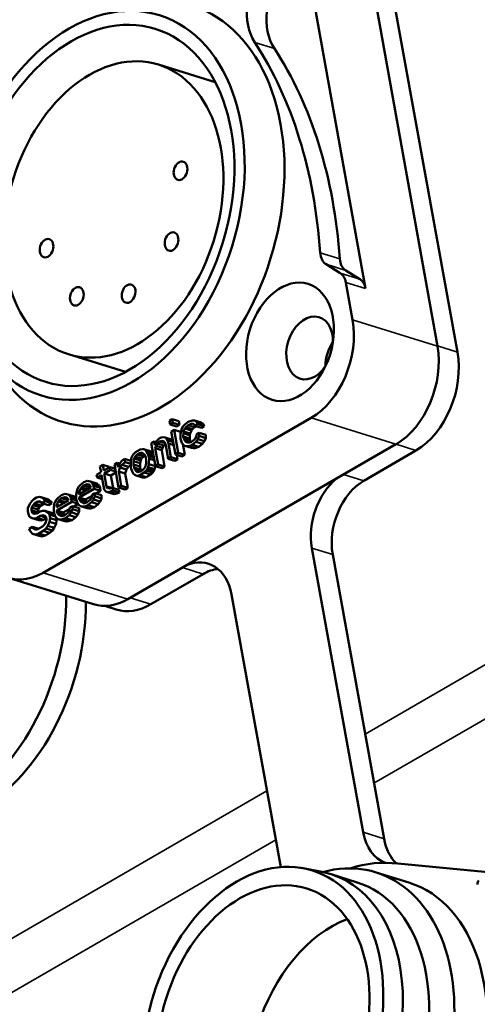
# Model space of a CAD drawing. Header units: millimetres. Extents: x 75 to 4764, y 75 to 3163.
# Tile 11 of 198: x 399 to 423, y 1055 to 1107. Entities that reach past the tile are written whole.
import ezdxf

# ---------------------------------------------------------------- set-up
doc = ezdxf.new("R2010")
doc.units = ezdxf.units.MM
doc.header["$LTSCALE"] = 15
doc.layers.add('Visible (ISO)', color=7, linetype='Continuous', lineweight=50)
doc.layers.add('Visible Narrow (ISO)', color=7, linetype='Continuous', lineweight=35)

msp = doc.modelspace()

# ---------------------------------------------------------------- linework, layer by layer
at = {"layer": 'Visible (ISO)'}
for p, q in [((413.456, 1112.782), (417.022, 1092.89)), ((420.818, 1089.86), (416.761, 1112.489)), ((417.816, 1111.975), (421.873, 1089.542)), ((409.093, 1103.774), (406.097, 1104.705)), ((414.944, 1094.172), (415.691, 1093.706)), ((415.977, 1093.851), (416.724, 1093.385)), ((416.339, 1091.252), (415.988, 1093.211)), ((404.345, 1088.494), (401.349, 1089.426)), ((400.005, 1077.904), (414.147, 1086.069)), ((406.819, 1086.003), (406.672, 1085.918)), ((406.672, 1085.918), (406.705, 1085.729)), ((406.705, 1085.729), (406.853, 1085.814)), ((406.853, 1085.814), (406.819, 1086.003)), ((407.163, 1085.896), (406.819, 1086.003)), ((407.197, 1085.707), (406.853, 1085.814)), ((407.197, 1085.707), (407.163, 1085.896)), ((407.657, 1085.862), (407.487, 1085.722)), ((407.87, 1085.943), (407.657, 1085.862)), ((408.001, 1085.935), (407.87, 1085.943)), ((408.11, 1085.873), (408.001, 1085.935)), ((408.346, 1085.828), (408.001, 1085.935)), ((408.167, 1085.739), (408.11, 1085.873)), ((408.455, 1085.766), (408.11, 1085.873)), ((408.455, 1085.766), (408.346, 1085.828)), ((407.05, 1085.622), (406.705, 1085.729)), ((406.92, 1085.436), (406.773, 1085.351)), ((406.773, 1085.351), (406.99, 1084.143)), ((407.137, 1084.228), (406.92, 1085.436)), ((407.265, 1085.329), (406.92, 1085.436)), ((407.05, 1085.622), (407.197, 1085.707)), ((407.285, 1085.397), (407.253, 1085.212)), ((407.269, 1085.305), (407.265, 1085.329)), ((407.331, 1085.506), (407.285, 1085.397)), ((407.405, 1085.633), (407.331, 1085.506)), ((407.487, 1085.722), (407.405, 1085.633)), ((407.407, 1085.259), (407.423, 1085.352)), ((407.423, 1085.352), (407.491, 1085.516)), ((407.768, 1085.245), (407.423, 1085.352)), ((407.491, 1085.516), (407.544, 1085.588)), ((407.836, 1085.409), (407.491, 1085.516)), ((407.544, 1085.588), (407.655, 1085.694)), ((407.888, 1085.481), (407.544, 1085.588)), ((407.655, 1085.694), (407.868, 1085.775)), ((407.999, 1085.586), (407.655, 1085.694)), ((407.768, 1085.245), (407.836, 1085.409)), ((407.836, 1085.409), (407.888, 1085.481)), ((407.868, 1085.775), (407.97, 1085.75)), ((407.974, 1085.742), (407.868, 1085.775)), ((407.888, 1085.481), (407.999, 1085.586)), ((407.97, 1085.75), (408.019, 1085.654)), ((407.999, 1085.586), (408.106, 1085.627)), ((408.019, 1085.654), (408.167, 1085.739)), ((408.364, 1085.547), (408.019, 1085.654)), ((408.248, 1085.286), (408.101, 1085.201)), ((408.511, 1085.632), (408.167, 1085.739)), ((408.245, 1085.118), (408.248, 1085.286)), ((408.592, 1085.179), (408.248, 1085.286)), ((408.364, 1085.547), (408.511, 1085.632)), ((408.511, 1085.632), (408.455, 1085.766)), ((405.86, 1084.824), (405.712, 1084.739)), ((405.894, 1084.635), (405.86, 1084.824)), ((405.966, 1084.791), (405.86, 1084.824)), ((406.014, 1084.871), (405.939, 1084.745)), ((406.125, 1084.977), (406.014, 1084.871)), ((406.041, 1084.72), (406.152, 1084.826)), ((406.243, 1085.045), (406.125, 1084.977)), ((406.152, 1084.826), (406.277, 1084.856)), ((406.443, 1084.736), (406.152, 1084.826)), ((406.338, 1085.058), (406.243, 1085.045)), ((406.277, 1084.856), (406.342, 1084.853)), ((406.406, 1084.816), (406.277, 1084.856)), ((406.44, 1085.034), (406.338, 1085.058)), ((406.342, 1084.853), (406.415, 1084.811)), ((406.415, 1084.811), (406.478, 1084.639)), ((406.512, 1084.992), (406.44, 1085.034)), ((406.784, 1084.927), (406.44, 1085.034)), ((406.562, 1084.896), (406.512, 1084.992)), ((406.857, 1084.885), (406.512, 1084.992)), ((406.625, 1084.724), (406.562, 1084.896)), ((406.872, 1084.8), (406.562, 1084.896)), ((406.857, 1084.885), (406.784, 1084.927)), ((407.253, 1085.212), (407.264, 1084.968)), ((407.264, 1084.968), (407.335, 1084.759)), ((407.335, 1084.759), (407.421, 1084.642)), ((407.405, 1085.091), (407.407, 1085.259)), ((407.425, 1084.978), (407.405, 1085.091)), ((407.75, 1084.984), (407.405, 1085.091)), ((407.752, 1085.152), (407.407, 1085.259)), ((407.518, 1084.823), (407.425, 1084.978)), ((407.77, 1084.871), (407.425, 1084.978)), ((407.627, 1084.761), (407.518, 1084.823)), ((407.69, 1084.769), (407.518, 1084.823)), ((407.817, 1084.787), (407.627, 1084.761)), ((407.75, 1084.984), (407.752, 1085.152)), ((407.77, 1084.871), (407.75, 1084.984)), ((407.752, 1085.152), (407.768, 1085.245)), ((407.819, 1084.789), (407.77, 1084.871)), ((408.017, 1084.944), (407.817, 1084.787)), ((407.874, 1084.653), (408.073, 1084.81)), ((408.091, 1085.071), (408.017, 1084.944)), ((408.073, 1084.81), (408.177, 1084.954)), ((408.418, 1084.703), (408.073, 1084.81)), ((408.101, 1085.201), (408.091, 1085.071)), ((408.177, 1084.954), (408.245, 1085.118)), ((408.522, 1084.847), (408.177, 1084.954)), ((408.59, 1085.011), (408.245, 1085.118)), ((408.418, 1084.703), (408.522, 1084.847)), ((408.522, 1084.847), (408.59, 1085.011)), ((408.59, 1085.011), (408.592, 1085.179)), ((404.483, 1076.513), (418.625, 1084.678)), ((404.888, 1084.263), (404.776, 1084.157)), ((405.123, 1084.399), (404.888, 1084.263)), ((405.091, 1084.214), (405.216, 1084.244)), ((405.248, 1084.429), (405.123, 1084.399)), ((405.216, 1084.244), (405.288, 1084.202)), ((405.314, 1084.425), (405.248, 1084.429)), ((405.386, 1084.384), (405.314, 1084.425)), ((405.658, 1084.318), (405.314, 1084.425)), ((405.465, 1084.304), (405.386, 1084.384)), ((405.731, 1084.277), (405.386, 1084.384)), ((405.515, 1084.208), (405.465, 1084.304)), ((405.81, 1084.197), (405.465, 1084.304)), ((405.731, 1084.277), (405.658, 1084.318)), ((405.712, 1084.739), (405.929, 1083.53)), ((405.81, 1084.198), (405.731, 1084.277)), ((405.939, 1084.745), (405.894, 1084.635)), ((405.921, 1084.484), (405.966, 1084.594)), ((406.076, 1083.616), (405.921, 1084.484)), ((406.265, 1084.377), (405.921, 1084.484)), ((405.966, 1084.594), (406.041, 1084.72)), ((406.311, 1084.487), (405.966, 1084.594)), ((406.385, 1084.613), (406.041, 1084.72)), ((406.265, 1084.377), (406.311, 1084.487)), ((406.421, 1083.508), (406.265, 1084.377)), ((406.311, 1084.487), (406.385, 1084.613)), ((406.385, 1084.613), (406.461, 1084.685)), ((406.478, 1084.639), (406.607, 1083.922)), ((406.754, 1084.007), (406.625, 1084.724)), ((406.901, 1084.639), (406.625, 1084.724)), ((407.482, 1084.121), (407.378, 1084.7)), ((407.421, 1084.642), (407.493, 1084.6)), ((407.493, 1084.6), (407.595, 1084.576)), ((407.837, 1084.493), (407.493, 1084.6)), ((407.595, 1084.576), (407.69, 1084.589)), ((407.939, 1084.469), (407.595, 1084.576)), ((407.69, 1084.589), (407.874, 1084.653)), ((408.035, 1084.482), (407.69, 1084.589)), ((407.837, 1084.493), (407.939, 1084.469)), ((408.218, 1084.546), (407.874, 1084.653)), ((407.939, 1084.469), (408.035, 1084.482)), ((408.035, 1084.482), (408.218, 1084.546)), ((408.218, 1084.546), (408.418, 1084.703)), ((419.687, 1084.356), (416.93, 1082.757)), ((404.158, 1083.8), (404.076, 1083.711)), ((404.298, 1083.922), (404.158, 1083.8)), ((404.162, 1083.594), (404.332, 1083.734)), ((404.332, 1083.734), (404.298, 1083.922)), ((404.639, 1083.816), (404.298, 1083.922)), ((404.63, 1083.641), (404.332, 1083.734)), ((404.64, 1083.828), (404.631, 1083.698)), ((404.679, 1083.975), (404.64, 1083.828)), ((404.724, 1084.085), (404.679, 1083.975)), ((404.776, 1084.157), (404.724, 1084.085)), ((404.776, 1083.615), (404.778, 1083.783)), ((404.778, 1083.783), (404.817, 1083.93)), ((405.123, 1083.676), (404.778, 1083.783)), ((404.817, 1083.93), (404.862, 1084.04)), ((405.162, 1083.823), (404.817, 1083.93)), ((404.862, 1084.04), (404.974, 1084.146)), ((405.207, 1083.933), (404.862, 1084.04)), ((404.974, 1084.146), (405.091, 1084.214)), ((405.318, 1084.039), (404.974, 1084.146)), ((405.361, 1084.13), (405.091, 1084.214)), ((405.123, 1083.676), (405.162, 1083.823)), ((405.162, 1083.823), (405.207, 1083.933)), ((405.207, 1083.933), (405.318, 1084.039)), ((405.288, 1084.202), (405.368, 1084.123)), ((405.318, 1084.039), (405.387, 1084.078)), ((405.368, 1084.123), (405.424, 1083.989)), ((405.424, 1083.989), (405.451, 1083.838)), ((405.451, 1083.838), (405.449, 1083.67)), ((405.572, 1084.074), (405.515, 1084.208)), ((405.825, 1084.112), (405.515, 1084.208)), ((405.599, 1083.923), (405.572, 1084.074)), ((405.847, 1083.989), (405.572, 1084.074)), ((405.587, 1083.625), (405.599, 1083.923)), ((405.874, 1083.837), (405.599, 1083.923)), ((406.607, 1083.922), (406.754, 1084.007)), ((406.951, 1083.815), (406.607, 1083.922)), ((407.099, 1083.9), (406.754, 1084.007)), ((406.951, 1083.815), (407.099, 1083.9)), ((406.99, 1084.143), (407.137, 1084.228)), ((407.334, 1084.036), (406.99, 1084.143)), ((407.099, 1083.9), (407.059, 1084.121)), ((407.482, 1084.121), (407.137, 1084.228)), ((407.334, 1084.036), (407.482, 1084.121)), ((403.061, 1083.208), (402.825, 1083.072)), ((403.154, 1083.595), (403.007, 1083.51)), ((403.007, 1083.51), (403.061, 1083.208)), ((403.208, 1083.293), (403.154, 1083.595)), ((403.498, 1083.488), (403.154, 1083.595)), ((403.532, 1083.48), (403.208, 1083.293)), ((403.235, 1083.142), (403.559, 1083.329)), ((403.503, 1083.463), (403.498, 1083.488)), ((403.559, 1083.329), (403.532, 1083.48)), ((403.808, 1083.395), (403.532, 1083.48)), ((403.835, 1083.243), (403.559, 1083.329)), ((403.915, 1083.701), (403.768, 1083.616)), ((403.768, 1083.616), (403.985, 1082.408)), ((403.956, 1083.475), (403.915, 1083.701)), ((404.046, 1083.66), (403.915, 1083.701)), ((404.001, 1083.584), (403.956, 1083.475)), ((403.996, 1083.248), (404.058, 1083.45)), ((404.132, 1082.493), (403.996, 1083.248)), ((404.341, 1083.141), (403.996, 1083.248)), ((404.076, 1083.711), (404.001, 1083.584)), ((404.058, 1083.45), (404.162, 1083.594)), ((404.402, 1083.343), (404.058, 1083.45)), ((404.507, 1083.487), (404.162, 1083.594)), ((404.341, 1083.141), (404.402, 1083.343)), ((404.402, 1083.343), (404.507, 1083.487)), ((404.507, 1083.487), (404.63, 1083.588)), ((404.631, 1083.698), (404.629, 1083.53)), ((404.629, 1083.53), (404.656, 1083.379)), ((404.656, 1083.379), (404.762, 1083.148)), ((404.803, 1083.464), (404.776, 1083.615)), ((405.121, 1083.508), (404.776, 1083.615)), ((404.86, 1083.33), (404.803, 1083.464)), ((405.148, 1083.357), (404.803, 1083.464)), ((404.939, 1083.25), (404.86, 1083.33)), ((405.141, 1083.242), (404.86, 1083.33)), ((405.011, 1083.209), (404.939, 1083.25)), ((405.046, 1083.217), (404.939, 1083.25)), ((405.136, 1083.239), (405.011, 1083.209)), ((405.121, 1083.508), (405.123, 1083.676)), ((405.148, 1083.357), (405.121, 1083.508)), ((405.254, 1083.307), (405.136, 1083.239)), ((405.185, 1083.268), (405.148, 1083.357)), ((405.365, 1083.413), (405.254, 1083.307)), ((405.34, 1083.19), (405.451, 1083.296)), ((405.41, 1083.523), (405.365, 1083.413)), ((405.449, 1083.67), (405.41, 1083.523)), ((405.451, 1083.296), (405.503, 1083.368)), ((405.795, 1083.189), (405.451, 1083.296)), ((405.503, 1083.368), (405.548, 1083.477)), ((405.848, 1083.261), (405.503, 1083.368)), ((405.548, 1083.477), (405.587, 1083.625)), ((405.893, 1083.37), (405.548, 1083.477)), ((405.932, 1083.518), (405.587, 1083.625)), ((405.795, 1083.189), (405.848, 1083.261)), ((405.848, 1083.261), (405.893, 1083.37)), ((405.893, 1083.37), (405.932, 1083.518)), ((405.929, 1083.53), (406.076, 1083.616)), ((406.274, 1083.423), (405.929, 1083.53)), ((405.932, 1083.518), (405.932, 1083.53)), ((406.421, 1083.508), (406.076, 1083.616)), ((406.274, 1083.423), (406.421, 1083.508)), ((402.147, 1082.681), (401.977, 1082.541)), ((402.331, 1082.745), (402.147, 1082.681)), ((402.499, 1082.717), (402.331, 1082.745)), ((402.614, 1082.617), (402.499, 1082.717)), ((402.843, 1082.61), (402.499, 1082.717)), ((402.825, 1083.072), (402.852, 1082.921)), ((402.852, 1082.921), (403.088, 1083.057)), ((403.128, 1082.835), (402.852, 1082.921)), ((403.088, 1083.057), (403.223, 1082.302)), ((403.357, 1082.462), (403.235, 1083.142)), ((403.58, 1083.035), (403.235, 1083.142)), ((403.58, 1083.035), (403.845, 1083.188)), ((403.697, 1082.378), (403.58, 1083.035)), ((404.476, 1082.386), (404.341, 1083.141)), ((404.762, 1083.148), (404.841, 1083.069)), ((404.841, 1083.069), (404.914, 1083.028)), ((404.914, 1083.028), (404.98, 1083.024)), ((405.258, 1082.921), (404.914, 1083.028)), ((404.98, 1083.024), (405.104, 1083.054)), ((405.324, 1082.917), (404.98, 1083.024)), ((405.104, 1083.054), (405.34, 1083.19)), ((405.449, 1082.947), (405.104, 1083.054)), ((405.258, 1082.921), (405.324, 1082.917)), ((405.324, 1082.917), (405.449, 1082.947)), ((405.684, 1083.083), (405.34, 1083.19)), ((405.449, 1082.947), (405.684, 1083.083)), ((405.684, 1083.083), (405.795, 1083.189)), ((401.776, 1082.216), (401.744, 1082.031)), ((401.821, 1082.325), (401.776, 1082.216)), ((401.896, 1082.452), (401.821, 1082.325)), ((401.977, 1082.541), (401.896, 1082.452)), ((401.898, 1082.078), (401.914, 1082.171)), ((401.902, 1081.872), (402.698, 1082.332)), ((402.523, 1082.398), (401.905, 1082.04)), ((401.914, 1082.171), (401.982, 1082.335)), ((402.055, 1082.127), (401.914, 1082.171)), ((401.982, 1082.335), (402.034, 1082.407)), ((402.263, 1082.247), (401.982, 1082.335)), ((402.034, 1082.407), (402.145, 1082.513)), ((402.362, 1082.305), (402.034, 1082.407)), ((402.145, 1082.513), (402.329, 1082.577)), ((402.49, 1082.406), (402.145, 1082.513)), ((402.329, 1082.577), (402.431, 1082.552)), ((402.441, 1082.542), (402.329, 1082.577)), ((402.417, 1082.336), (402.49, 1082.406)), ((402.431, 1082.552), (402.51, 1082.473)), ((402.49, 1082.406), (402.52, 1082.416)), ((402.51, 1082.473), (402.523, 1082.398)), ((402.671, 1082.483), (402.614, 1082.617)), ((402.959, 1082.51), (402.614, 1082.617)), ((402.698, 1082.332), (402.671, 1082.483)), ((403.015, 1082.376), (402.671, 1082.483)), ((403.042, 1082.225), (402.698, 1082.332)), ((402.801, 1082.085), (403.042, 1082.225)), ((402.959, 1082.51), (402.843, 1082.61)), ((403.015, 1082.376), (402.959, 1082.51)), ((403.042, 1082.225), (403.015, 1082.376)), ((403.223, 1082.302), (403.309, 1082.185)), ((403.309, 1082.185), (403.411, 1082.16)), ((403.654, 1082.078), (403.309, 1082.185)), ((403.407, 1082.366), (403.357, 1082.462)), ((403.628, 1082.378), (403.357, 1082.462)), ((403.509, 1082.341), (403.407, 1082.366)), ((403.411, 1082.16), (403.506, 1082.173)), ((403.756, 1082.053), (403.411, 1082.16)), ((403.506, 1082.173), (403.69, 1082.238)), ((403.851, 1082.066), (403.506, 1082.173)), ((403.663, 1082.389), (403.509, 1082.341)), ((403.69, 1082.238), (403.663, 1082.389)), ((404.007, 1082.282), (403.663, 1082.389)), ((404.034, 1082.131), (403.69, 1082.238)), ((403.985, 1082.408), (404.132, 1082.493)), ((404.329, 1082.301), (403.985, 1082.408)), ((404.034, 1082.131), (404.007, 1082.282)), ((404.476, 1082.386), (404.132, 1082.493)), ((404.329, 1082.301), (404.476, 1082.386)), ((399.401, 1081.678), (399.297, 1081.535)), ((399.512, 1081.784), (399.401, 1081.678)), ((399.659, 1081.869), (399.512, 1081.784)), ((399.553, 1081.558), (399.73, 1081.66)), ((399.814, 1081.917), (399.659, 1081.869)), ((399.73, 1081.66), (399.825, 1081.673)), ((399.92, 1081.601), (399.73, 1081.66)), ((400.158, 1081.809), (399.814, 1081.917)), ((399.952, 1081.871), (399.814, 1081.917)), ((399.825, 1081.673), (399.897, 1081.631)), ((399.94, 1081.573), (400.117, 1081.675)), ((400.296, 1081.764), (399.952, 1081.871)), ((400.067, 1081.771), (399.952, 1081.871)), ((400.412, 1081.664), (400.067, 1081.771)), ((400.117, 1081.675), (400.067, 1081.771)), ((400.461, 1081.568), (400.117, 1081.675)), ((400.296, 1081.764), (400.158, 1081.809)), ((400.412, 1081.664), (400.296, 1081.764)), ((400.461, 1081.568), (400.412, 1081.664)), ((400.643, 1081.645), (400.597, 1081.535)), ((400.717, 1081.772), (400.643, 1081.645)), ((400.799, 1081.86), (400.717, 1081.772)), ((400.724, 1081.192), (401.519, 1081.651)), ((401.345, 1081.717), (400.726, 1081.36)), ((400.735, 1081.49), (400.803, 1081.655)), ((400.969, 1082), (400.799, 1081.86)), ((400.803, 1081.655), (400.856, 1081.726)), ((401.085, 1081.567), (400.803, 1081.655)), ((400.856, 1081.726), (400.967, 1081.832)), ((401.184, 1081.624), (400.856, 1081.726)), ((400.967, 1081.832), (401.15, 1081.896)), ((401.311, 1081.725), (400.967, 1081.832)), ((401.153, 1082.065), (400.969, 1082)), ((401.15, 1081.896), (401.252, 1081.872)), ((401.262, 1081.862), (401.15, 1081.896)), ((401.32, 1082.036), (401.153, 1082.065)), ((401.238, 1081.656), (401.311, 1081.725)), ((401.252, 1081.872), (401.331, 1081.793)), ((401.311, 1081.725), (401.342, 1081.736)), ((401.436, 1081.936), (401.32, 1082.036)), ((401.665, 1081.929), (401.32, 1082.036)), ((401.331, 1081.793), (401.345, 1081.717)), ((401.492, 1081.802), (401.436, 1081.936)), ((401.753, 1081.838), (401.436, 1081.936)), ((401.519, 1081.651), (401.492, 1081.802)), ((401.78, 1081.713), (401.492, 1081.802)), ((401.846, 1081.55), (401.519, 1081.651)), ((401.752, 1081.854), (401.665, 1081.929)), ((401.744, 1082.031), (401.755, 1081.787)), ((401.755, 1081.787), (401.825, 1081.578)), ((401.905, 1082.04), (401.898, 1082.078)), ((401.945, 1082.064), (401.898, 1082.078)), ((401.916, 1081.797), (401.902, 1081.872)), ((402.247, 1081.765), (401.902, 1081.872)), ((401.966, 1081.701), (401.916, 1081.797)), ((402.26, 1081.69), (401.916, 1081.797)), ((402.009, 1081.642), (401.966, 1081.701)), ((402.286, 1081.601), (401.966, 1081.701)), ((402.117, 1081.58), (402.009, 1081.642)), ((402.204, 1081.581), (402.009, 1081.642)), ((402.247, 1081.765), (402.587, 1081.962)), ((402.26, 1081.69), (402.247, 1081.765)), ((402.304, 1081.605), (402.26, 1081.69)), ((402.507, 1081.763), (402.308, 1081.606)), ((402.582, 1081.89), (402.507, 1081.763)), ((402.564, 1081.629), (402.668, 1081.773)), ((402.591, 1082.02), (402.582, 1081.89)), ((402.738, 1082.105), (402.591, 1082.02)), ((402.668, 1081.773), (402.736, 1081.937)), ((403.012, 1081.666), (402.668, 1081.773)), ((402.736, 1081.937), (402.738, 1082.105)), ((403.08, 1081.83), (402.736, 1081.937)), ((403.083, 1081.998), (402.738, 1082.105)), ((402.908, 1081.522), (403.012, 1081.666)), ((403.012, 1081.666), (403.08, 1081.83)), ((403.08, 1081.83), (403.083, 1081.998)), ((403.654, 1082.078), (403.756, 1082.053)), ((403.756, 1082.053), (403.851, 1082.066)), ((403.851, 1082.066), (404.034, 1082.131)), ((399.206, 1081.316), (399.204, 1081.148)), ((399.204, 1081.148), (399.231, 1080.997)), ((399.297, 1081.535), (399.206, 1081.316)), ((399.387, 1081.212), (399.396, 1081.342)), ((399.732, 1081.105), (399.387, 1081.212)), ((399.401, 1081.136), (399.387, 1081.212)), ((399.396, 1081.342), (399.471, 1081.469)), ((399.741, 1081.235), (399.396, 1081.342)), ((399.682, 1081.049), (399.401, 1081.136)), ((399.45, 1081.04), (399.401, 1081.136)), ((399.471, 1081.469), (399.553, 1081.558)), ((399.816, 1081.362), (399.471, 1081.469)), ((399.897, 1081.451), (399.553, 1081.558)), ((399.824, 1081.131), (399.648, 1081.029)), ((399.732, 1081.105), (399.741, 1081.235)), ((399.741, 1081.235), (399.816, 1081.362)), ((399.816, 1081.362), (399.897, 1081.451)), ((399.978, 1081.178), (399.824, 1081.131)), ((399.897, 1081.631), (399.94, 1081.573)), ((399.897, 1081.451), (400.05, 1081.539)), ((400.285, 1081.466), (399.94, 1081.573)), ((400.11, 1081.171), (399.978, 1081.178)), ((400.454, 1081.064), (400.11, 1081.171)), ((400.255, 1081.088), (400.11, 1081.171)), ((400.285, 1081.466), (400.461, 1081.568)), ((400.597, 1081.535), (400.565, 1081.35)), ((400.565, 1081.35), (400.576, 1081.107)), ((400.719, 1081.398), (400.735, 1081.49)), ((400.726, 1081.36), (400.719, 1081.398)), ((400.766, 1081.383), (400.719, 1081.398)), ((400.737, 1081.116), (400.724, 1081.192)), ((401.068, 1081.085), (400.724, 1081.192)), ((400.876, 1081.447), (400.735, 1081.49)), ((401.068, 1081.085), (401.408, 1081.281)), ((401.403, 1081.209), (401.329, 1081.083)), ((401.413, 1081.34), (401.403, 1081.209)), ((401.56, 1081.425), (401.413, 1081.34)), ((401.489, 1081.092), (401.557, 1081.257)), ((401.557, 1081.257), (401.56, 1081.425)), ((401.902, 1081.149), (401.557, 1081.257)), ((401.904, 1081.318), (401.56, 1081.425)), ((401.623, 1081.405), (401.854, 1081.538)), ((401.825, 1081.578), (401.911, 1081.461)), ((401.834, 1080.985), (401.902, 1081.149)), ((401.902, 1081.149), (401.904, 1081.318)), ((401.911, 1081.461), (401.983, 1081.419)), ((401.983, 1081.419), (402.085, 1081.395)), ((402.328, 1081.312), (401.983, 1081.419)), ((402.085, 1081.395), (402.181, 1081.408)), ((402.43, 1081.288), (402.085, 1081.395)), ((402.183, 1081.576), (402.117, 1081.58)), ((402.181, 1081.408), (402.364, 1081.472)), ((402.525, 1081.301), (402.181, 1081.408)), ((402.308, 1081.606), (402.183, 1081.576)), ((402.328, 1081.312), (402.43, 1081.288)), ((402.364, 1081.472), (402.564, 1081.629)), ((402.709, 1081.365), (402.364, 1081.472)), ((402.43, 1081.288), (402.525, 1081.301)), ((402.525, 1081.301), (402.709, 1081.365)), ((402.908, 1081.522), (402.564, 1081.629)), ((402.709, 1081.365), (402.908, 1081.522)), ((399.231, 1080.997), (399.287, 1080.863)), ((399.287, 1080.863), (399.432, 1080.78)), ((399.432, 1080.78), (399.564, 1080.772)), ((399.777, 1080.672), (399.432, 1080.78)), ((399.552, 1081.016), (399.45, 1081.04)), ((399.648, 1081.029), (399.552, 1081.016)), ((399.564, 1080.772), (399.688, 1080.802)), ((399.908, 1080.665), (399.564, 1080.772)), ((399.688, 1080.802), (399.865, 1080.904)), ((400.033, 1080.695), (399.688, 1080.802)), ((399.736, 1081.08), (399.732, 1081.105)), ((399.777, 1080.672), (399.908, 1080.665)), ((399.865, 1080.904), (399.99, 1080.935)), ((400.175, 1080.808), (399.865, 1080.904)), ((399.908, 1080.665), (400.033, 1080.695)), ((399.99, 1080.935), (400.091, 1080.91)), ((400.102, 1080.9), (399.99, 1080.935)), ((400.033, 1080.695), (400.18, 1080.78)), ((400.091, 1080.91), (400.171, 1080.831)), ((400.191, 1080.718), (400.152, 1080.57)), ((400.171, 1080.831), (400.191, 1080.718)), ((400.599, 1080.981), (400.255, 1081.088)), ((400.341, 1080.971), (400.255, 1081.088)), ((400.667, 1080.869), (400.341, 1080.971)), ((400.375, 1080.782), (400.341, 1080.971)), ((400.343, 1080.597), (400.375, 1080.782)), ((400.719, 1080.675), (400.375, 1080.782)), ((400.599, 1080.981), (400.454, 1081.064)), ((400.576, 1081.107), (400.646, 1080.897)), ((400.635, 1080.932), (400.599, 1080.981)), ((400.646, 1080.897), (400.732, 1080.78)), ((400.687, 1080.49), (400.719, 1080.675)), ((400.719, 1080.675), (400.69, 1080.838)), ((400.732, 1080.78), (400.805, 1080.739)), ((400.787, 1081.02), (400.737, 1081.116)), ((401.082, 1081.009), (400.737, 1081.116)), ((400.83, 1080.962), (400.787, 1081.02)), ((401.107, 1080.921), (400.787, 1081.02)), ((400.805, 1080.739), (400.907, 1080.714)), ((401.149, 1080.632), (400.805, 1080.739)), ((400.939, 1080.899), (400.83, 1080.962)), ((401.026, 1080.901), (400.83, 1080.962)), ((400.907, 1080.714), (401.002, 1080.728)), ((401.251, 1080.607), (400.907, 1080.714)), ((401.004, 1080.896), (400.939, 1080.899)), ((401.002, 1080.728), (401.186, 1080.792)), ((401.347, 1080.62), (401.002, 1080.728)), ((401.129, 1080.926), (401.004, 1080.896)), ((401.082, 1081.009), (401.068, 1081.085)), ((401.125, 1080.925), (401.082, 1081.009)), ((401.329, 1081.083), (401.129, 1080.926)), ((401.149, 1080.632), (401.251, 1080.607)), ((401.186, 1080.792), (401.385, 1080.949)), ((401.53, 1080.685), (401.186, 1080.792)), ((401.251, 1080.607), (401.347, 1080.62)), ((401.347, 1080.62), (401.53, 1080.685)), ((401.385, 1080.949), (401.489, 1081.092)), ((401.73, 1080.842), (401.385, 1080.949)), ((401.834, 1080.985), (401.489, 1081.092)), ((401.53, 1080.685), (401.73, 1080.842)), ((401.73, 1080.842), (401.834, 1080.985)), ((399.448, 1080.33), (399.271, 1080.228)), ((399.271, 1080.228), (399.327, 1080.094)), ((399.327, 1080.094), (399.45, 1079.956)), ((399.776, 1080.228), (399.448, 1080.33)), ((399.497, 1080.234), (399.448, 1080.33)), ((399.658, 1080.184), (399.497, 1080.234)), ((399.606, 1080.172), (399.497, 1080.234)), ((399.731, 1080.202), (399.606, 1080.172)), ((399.966, 1080.338), (399.731, 1080.202)), ((399.771, 1079.975), (400.007, 1080.111)), ((400.078, 1080.444), (399.966, 1080.338)), ((400.007, 1080.111), (400.148, 1080.234)), ((400.352, 1080.004), (400.007, 1080.111)), ((400.152, 1080.57), (400.078, 1080.444)), ((400.148, 1080.234), (400.252, 1080.378)), ((400.492, 1080.127), (400.148, 1080.234)), ((400.252, 1080.378), (400.343, 1080.597)), ((400.596, 1080.271), (400.252, 1080.378)), ((400.687, 1080.49), (400.343, 1080.597)), ((400.352, 1080.004), (400.492, 1080.127)), ((400.492, 1080.127), (400.596, 1080.271)), ((400.596, 1080.271), (400.687, 1080.49)), ((399.45, 1079.956), (399.617, 1079.928)), ((399.794, 1079.849), (399.45, 1079.956)), ((399.617, 1079.928), (399.771, 1079.975)), ((399.962, 1079.821), (399.617, 1079.928)), ((400.116, 1079.868), (399.771, 1079.975)), ((399.794, 1079.849), (399.962, 1079.821)), ((399.962, 1079.821), (400.116, 1079.868)), ((400.116, 1079.868), (400.352, 1080.004)), ((416.9, 1064.22), (414.188, 1079.21)), ((418.002, 1063.877), (415.291, 1078.868)), ((398.182, 1077.634), (402.66, 1076.243)), ((408.448, 1077.839), (405.692, 1076.241)), ((409.948, 1076.751), (412.546, 1062.382)), ((403.863, 1075.967), (403.259, 1076.155)), ((418.727, 1062.564), (426.01, 1061.883)), ((413.814, 1062.312), (414.803, 1062.108)), ((415.211, 1062.004), (416.589, 1061.575)), ((417.584, 1062.104), (419.306, 1061.569))]:
    msp.add_line(p, q, dxfattribs=at)
for centre, major_axis, start_param, end_param in [((412.934, 1108.054), (0.89, 2.865), 1.097264, 2.62465), ((413.967, 1107.733), (-0.89, -2.865), 4.238856, 5.766243), ((404.412, 1096.851), (-3.413, -10.982), 5.782688, 9.925276), ((396.449, 1087.514), (7.476, 24.055), 5.224358, 5.766243), ((397.482, 1087.193), (-7.476, -24.055), 2.082765, 2.62465), ((415.354, 1095.075), (-0.297, -0.955), 5.224358, 6.103741), ((416.387, 1094.754), (-0.297, -0.955), 5.224358, 6.103741), ((415.281, 1092.803), (0.297, 0.955), 5.355518, 6.103741), ((416.314, 1092.482), (0.297, 0.955), 5.355518, 6.103741), ((414.071, 1089.759), (-0.505, -1.623), 1.964638, 7.46014), ((413.511, 1089.619), (1.187, 3.82), 3.784722, 5.355518), ((416.138, 1089.117), (-0.505, -1.623), 4.308098, 5.11668), ((417.989, 1088.227), (-1.187, -3.82), 0.643129, 2.213925), ((419.045, 1087.903), (-1.187, -3.82), 0.64495, 2.215746), ((416.309, 1080.44), (0.89, 2.865), 0.803038, 2.215746), ((417.411, 1080.097), (-0.89, -2.865), 3.786543, 5.357339), ((399.369, 1081.454), (-1.187, -3.82), 5.355518, 6.926314), ((407.827, 1075.522), (0.89, 2.865), 5.357339, 6.821623), ((408.93, 1075.179), (0.89, 2.865), 0.281563, 0.64495), ((393.977, 1074.547), (-2.968, -9.55), 0.643129, 2.003776), ((403.847, 1080.062), (-1.187, -3.82), 0, 0.643129), ((395.01, 1074.226), (-2.968, -9.55), 0.643129, 2.003776), ((405.05, 1079.787), (-1.187, -3.82), 0, 0.64495), ((419.02, 1065.45), (-0.89, -2.865), 5.357339, 6.245856), ((420.122, 1065.107), (-0.89, -2.865), 5.357339, 5.969853), ((414.72, 1052.889), (2.864, 9.215), 2.724951, 6.699827), ((416.443, 1052.353), (3.116, 10.027), 0.117002, 0.452419), ((412.584, 1053.552), (2.626, 8.451), 3.072987, 6.351791), ((413.962, 1053.124), (2.626, 8.451), 3.141593, 6.283185), ((416.443, 1052.353), (2.864, 9.215), 3.141593, 6.283185), ((423.054, 1061.541), (-0.05, -0.162), 3.993908, 5.357339), ((416.443, 1052.353), (2.3, 7.401), 0.489931, 2.651661)]:
    msp.add_ellipse(centre, major_axis=major_axis, ratio=0.692428, start_param=start_param, end_param=end_param, dxfattribs=at)
for centre, major_axis in [((403.034, 1097.279), (-3.116, -10.027)), ((403.034, 1097.279), (2.893, 9.311)), ((403.723, 1097.065), (-2.374, -7.64)), ((407.258, 1099.106), (-0.148, -0.477)), ((406.785, 1095.371), (0.148, 0.477)), ((400.187, 1095.024), (0.148, 0.477)), ((404.518, 1092.628), (0.148, 0.477)), ((413.038, 1090.08), (0.95, 3.056)), ((401.785, 1092.484), (0.148, 0.477)), ((411.62, 1053.852), (-2.597, -8.356)), ((411.62, 1053.852), (-2.3, -7.401))]:
    msp.add_ellipse(centre, major_axis=major_axis, ratio=0.692428, dxfattribs=at)
at = {"layer": 'Visible Narrow (ISO)'}
for p, q in [((411.18, 1105.868), (412.213, 1105.547)), ((414.632, 1094.786), (415.665, 1094.465)), ((414.944, 1094.172), (415.977, 1093.851)), ((416.724, 1093.385), (415.691, 1093.706)), ((417.022, 1092.89), (415.988, 1093.211)), ((416.339, 1091.252), (420.818, 1089.86)), ((421.873, 1089.542), (420.816, 1089.87)), ((414.147, 1086.069), (418.625, 1084.678)), ((419.687, 1084.356), (418.634, 1084.683)), ((416.93, 1082.757), (415.87, 1083.087)), ((415.291, 1078.868), (414.188, 1079.21)), ((407.364, 1078.176), (408.448, 1077.839)), ((400.005, 1077.904), (404.483, 1076.513)), ((405.692, 1076.241), (404.6, 1076.58)), ((428.022, 1075.759), (417.004, 1069.398)), ((429.4, 1073.698), (417.471, 1066.811)), ((411.819, 1066.404), (395.736, 1057.119)), ((418.002, 1063.877), (416.9, 1064.22)), ((412.287, 1063.818), (396.2, 1054.53))]:
    msp.add_line(p, q, dxfattribs=at)

doc.saveas('drawing.dxf')
